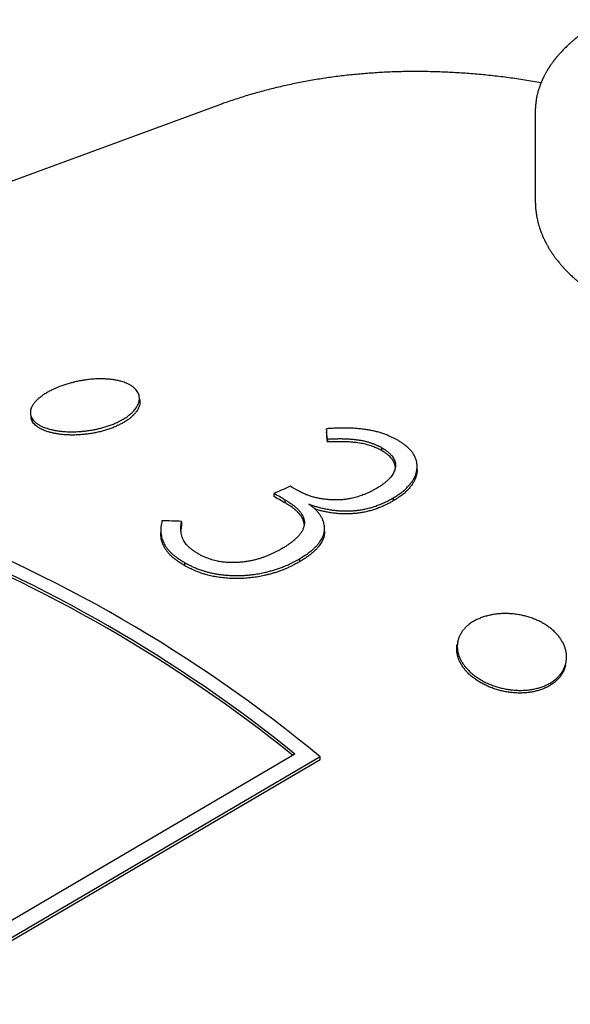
# Model space of a CAD drawing. Header units: millimetres. Extents: x 8 to 399, y 12 to 198.
# Tile 40 of 51: x 356.53 to 364.02, y 82.5 to 95.91. Entities that reach past the tile are written whole.
import ezdxf

# ---------------------------------------------------------------- set-up
doc = ezdxf.new("R2010")
doc.units = ezdxf.units.MM

msp = doc.modelspace()

# ---------------------------------------------------------------- linework, layer by layer
at = {"color": 7, "linetype": 'Continuous', "lineweight": 30}
for p, q in [((359.222, 94.742), (355.579, 93.403)), ((363.539, 94.663), (363.539, 94.661)), ((363.539, 94.661), (363.539, 93.438)), ((363.539, 93.438), (363.539, 93.435)), ((358.159, 90.734), (358.152, 90.778)), ((356.672, 90.536), (356.679, 90.492)), ((360.699, 90.34), (360.699, 90.299)), ((360.713, 90.2), (360.713, 90.159)), ((361.449, 90.083), (361.449, 90.042)), ((361.932, 89.787), (361.932, 89.827)), ((359.982, 89.458), (359.982, 89.417)), ((360.134, 89.372), (360.134, 89.332)), ((361.607, 89.399), (361.607, 89.358)), ((358.726, 89.079), (358.726, 89.038)), ((358.445, 88.968), (358.445, 88.967)), ((358.445, 88.963), (358.445, 88.927)), ((360.672, 88.939), (360.672, 88.98)), ((358.773, 88.475), (358.773, 88.516)), ((360.333, 88.57), (360.333, 88.529)), ((362.484, 87.44), (362.477, 87.404)), ((363.951, 87.127), (363.958, 87.163)), ((360.27, 85.911), (354.947, 82.784)), ((360.613, 85.875), (354.947, 82.546)), ((360.613, 85.833), (354.947, 82.505)), ((360.613, 85.833), (360.613, 85.875))]:
    msp.add_line(p, q, dxfattribs=at)
at = {"color": 7, "linetype": 'Continuous', "lineweight": 30, "flags": 128}
msp.add_lwpolyline([(359.282, 94.764), (359.279, 94.762), (359.222, 94.742)], dxfattribs=at)
at = {"color": 7, "linetype": 'Continuous', "lineweight": 30}
for centre, radius, start, end in [((350.792, 72.647), 19.353, 60.5167, 60.8958), ((350.607, 72.549), 19.334, 60.476, 60.9934), ((350.63, 72.549), 19.287, 60.4772, 60.9958), ((348.094, 70.733), 19.647, 50.4192, 69.5862), ((347.882, 70.598), 19.696, 51.0271, 68.9783), ((347.955, 70.687), 19.548, 51.0669, 69.0422)]:
    msp.add_arc(centre, radius, start, end, dxfattribs=at)
for centre, major_axis, ratio, start_param, end_param in [((360.762, 72.585), (-1.105, 23.574), 0.049308, 5.553948, 5.562893), ((360.762, 72.585), (-1.102, 23.518), 0.049308, 5.55404, 5.563006), ((369.146, 76.272), (115.896, 50.665), 0.124575, 1.593497, 1.595427), ((360, 71.894), (26.417, -3.1), 0.640961, 1.693981, 1.704028)]:
    msp.add_ellipse(centre, major_axis=major_axis, ratio=ratio, start_param=start_param, end_param=end_param, dxfattribs=at)
for points, knots in [([(364.459, 95.908), (364.447, 95.901), (364.424, 95.887), (364.39, 95.867), (364.36, 95.849), (364.333, 95.832), (364.31, 95.816), (364.289, 95.802), (364.271, 95.791), (364.257, 95.78), (364.244, 95.772), (364.234, 95.764), (364.225, 95.758), (364.218, 95.753), (364.211, 95.748), (364.202, 95.741), (364.191, 95.734), (364.178, 95.724), (364.164, 95.713), (364.144, 95.698), (364.121, 95.68), (364.095, 95.659), (364.072, 95.64), (364.053, 95.624), (364.036, 95.609), (364.021, 95.596), (364.008, 95.584), (363.995, 95.572), (363.979, 95.557), (363.962, 95.541), (363.943, 95.522), (363.923, 95.502), (363.904, 95.482), (363.887, 95.463), (363.872, 95.447), (363.86, 95.434), (363.85, 95.422), (363.841, 95.411), (363.833, 95.402), (363.827, 95.395), (363.822, 95.388), (363.815, 95.38), (363.807, 95.37), (363.798, 95.359), (363.789, 95.347), (363.781, 95.336), (363.772, 95.324), (363.763, 95.312), (363.755, 95.299), (363.747, 95.289), (363.74, 95.279), (363.734, 95.27), (363.729, 95.262), (363.724, 95.254), (363.72, 95.247), (363.714, 95.239), (363.708, 95.229), (363.702, 95.218), (363.695, 95.206), (363.686, 95.192), (363.677, 95.175), (363.668, 95.159), (363.662, 95.146), (363.657, 95.136), (363.652, 95.127), (363.648, 95.12), (363.645, 95.113), (363.642, 95.105), (363.638, 95.097), (363.633, 95.087), (363.629, 95.077), (363.624, 95.065), (363.619, 95.054), (363.615, 95.044), (363.61, 95.03), (363.603, 95.013), (363.595, 94.99), (363.587, 94.965), (363.579, 94.941), (363.573, 94.918), (363.567, 94.896), (363.562, 94.874), (363.557, 94.85), (363.553, 94.825), (363.549, 94.799), (363.546, 94.78), (363.545, 94.765), (363.544, 94.754), (363.542, 94.74), (363.541, 94.724), (363.54, 94.705), (363.539, 94.684), (363.539, 94.669), (363.539, 94.661)], [0, 0, 0, 0, 0.021831, 0.041975, 0.06044, 0.077231, 0.092353, 0.10581, 0.11695, 0.126634, 0.134928, 0.141838, 0.147366, 0.151837, 0.156437, 0.162405, 0.169739, 0.178441, 0.188512, 0.199041, 0.220007, 0.238797, 0.255408, 0.269853, 0.282744, 0.293849, 0.303837, 0.313791, 0.326, 0.340544, 0.356894, 0.373675, 0.39056, 0.407551, 0.418937, 0.43026, 0.440395, 0.449049, 0.456209, 0.461934, 0.466612, 0.472992, 0.481071, 0.490682, 0.500141, 0.509013, 0.517298, 0.528038, 0.537603, 0.546004, 0.553546, 0.560382, 0.566514, 0.571942, 0.577795, 0.583699, 0.591135, 0.600032, 0.609007, 0.617528, 0.632944, 0.646608, 0.654544, 0.661761, 0.668265, 0.674057, 0.679138, 0.683898, 0.690075, 0.697167, 0.705592, 0.714119, 0.722155, 0.729698, 0.736748, 0.751541, 0.768028, 0.786291, 0.804176, 0.820452, 0.835472, 0.851219, 0.867879, 0.886385, 0.903483, 0.921061, 0.92746, 0.935413, 0.945025, 0.956292, 0.969213, 0.983783, 1, 1, 1, 1]), ([(363.618, 95.051), (363.581, 95.057), (363.508, 95.069), (363.398, 95.087), (363.289, 95.103), (363.18, 95.118), (363.071, 95.132), (362.963, 95.144), (362.855, 95.156), (362.747, 95.166), (362.64, 95.175), (362.533, 95.182), (362.426, 95.189), (362.32, 95.194), (362.214, 95.198), (362.109, 95.201), (362.004, 95.202), (361.899, 95.203), (361.795, 95.202), (361.692, 95.2), (361.588, 95.197), (361.486, 95.192), (361.383, 95.186), (361.281, 95.179), (361.18, 95.171), (361.079, 95.162), (360.978, 95.151), (360.878, 95.14), (360.779, 95.127), (360.68, 95.112), (360.581, 95.097), (360.483, 95.08), (360.386, 95.062), (360.289, 95.043), (360.192, 95.023), (360.096, 95.002), (360.001, 94.979), (359.906, 94.955), (359.812, 94.93), (359.718, 94.904), (359.625, 94.877), (359.532, 94.848), (359.44, 94.818), (359.357, 94.79), (359.305, 94.772), (359.283, 94.764)], [0, 0, 0, 0, 0.023493, 0.046986, 0.070476, 0.093963, 0.117447, 0.140928, 0.164405, 0.187878, 0.211348, 0.234813, 0.258275, 0.281732, 0.305185, 0.328634, 0.352078, 0.375518, 0.398953, 0.422383, 0.445808, 0.469228, 0.492644, 0.516054, 0.539459, 0.562859, 0.586253, 0.609643, 0.633027, 0.656405, 0.679779, 0.703147, 0.72651, 0.749868, 0.77322, 0.796568, 0.819911, 0.843248, 0.866581, 0.88991, 0.913233, 0.936553, 0.959868, 0.983179, 1, 1, 1, 1]), ([(363.539, 93.435), (363.539, 93.426), (363.54, 93.408), (363.541, 93.383), (363.542, 93.36), (363.543, 93.341), (363.545, 93.324), (363.547, 93.308), (363.55, 93.282), (363.555, 93.247), (363.563, 93.206), (363.571, 93.169), (363.579, 93.136), (363.588, 93.107), (363.595, 93.083), (363.601, 93.064), (363.607, 93.048), (363.611, 93.034), (363.616, 93.023), (363.619, 93.012), (363.624, 93.001), (363.629, 92.988), (363.636, 92.972), (363.643, 92.954), (363.651, 92.937), (363.659, 92.92), (363.665, 92.906), (363.671, 92.896), (363.675, 92.887), (363.679, 92.879), (363.683, 92.871), (363.688, 92.861), (363.695, 92.848), (363.704, 92.832), (363.714, 92.814), (363.726, 92.794), (363.737, 92.776), (363.747, 92.76), (363.756, 92.747), (363.764, 92.735), (363.77, 92.725), (363.776, 92.717), (363.78, 92.711), (363.785, 92.703), (363.792, 92.693), (363.802, 92.68), (363.812, 92.666), (363.825, 92.649), (363.84, 92.629), (363.855, 92.612), (363.867, 92.596), (363.878, 92.583), (363.888, 92.571), (363.897, 92.561), (363.904, 92.553), (363.91, 92.547), (363.915, 92.541), (363.92, 92.536), (363.928, 92.527), (363.939, 92.515), (363.953, 92.5), (363.97, 92.483), (363.987, 92.465), (364.007, 92.446), (364.03, 92.424), (364.055, 92.401), (364.077, 92.381), (364.095, 92.366), (364.109, 92.354), (364.12, 92.345), (364.13, 92.336), (364.139, 92.329), (364.147, 92.323), (364.156, 92.315), (364.167, 92.306), (364.181, 92.296), (364.196, 92.284), (364.214, 92.271), (364.232, 92.257), (364.25, 92.244), (364.272, 92.228), (364.299, 92.209), (364.331, 92.188), (364.363, 92.167), (364.398, 92.145), (364.431, 92.125), (364.452, 92.113), (364.459, 92.108)], [0, 0, 0, 0, 0.016738, 0.0334706, 0.0480388, 0.0604735, 0.0719466, 0.0831183, 0.093989, 0.1232929, 0.1532315, 0.1739992, 0.1964393, 0.2190923, 0.2323023, 0.245158, 0.2563713, 0.2657611, 0.2728282, 0.2791908, 0.2869191, 0.2961041, 0.3067442, 0.3188377, 0.3323833, 0.3437298, 0.3533535, 0.3607926, 0.3661134, 0.3711896, 0.3768804, 0.3831853, 0.3930438, 0.4041568, 0.416816, 0.431066, 0.4469049, 0.4564897, 0.4664516, 0.4752758, 0.4825112, 0.4881588, 0.4922726, 0.4961751, 0.5045282, 0.5141601, 0.525073, 0.537658, 0.5521845, 0.5686506, 0.5781262, 0.5881416, 0.5977145, 0.6056581, 0.611971, 0.6165844, 0.6203664, 0.624713, 0.6296566, 0.640174, 0.652663, 0.666578, 0.6807141, 0.6950278, 0.7140399, 0.7333557, 0.7528534, 0.7636683, 0.7732415, 0.7815737, 0.7886658, 0.7945183, 0.7997465, 0.8061191, 0.813746, 0.8230809, 0.833791, 0.8457995, 0.8579765, 0.8699455, 0.8817069, 0.902193, 0.9220184, 0.9415205, 0.9628306, 0.9863215, 1, 1, 1, 1]), ([(357.933, 90.47), (357.922, 90.463), (357.9, 90.45), (357.86, 90.43), (357.813, 90.409), (357.767, 90.391), (357.72, 90.375), (357.672, 90.36), (357.618, 90.345), (357.567, 90.333), (357.525, 90.325), (357.478, 90.317), (357.426, 90.31), (357.369, 90.304), (357.317, 90.3), (357.275, 90.299), (357.234, 90.298), (357.194, 90.299), (357.145, 90.301), (357.092, 90.305), (357.046, 90.311), (357.001, 90.318), (356.958, 90.327), (356.915, 90.339), (356.877, 90.351), (356.849, 90.362), (356.819, 90.375), (356.789, 90.391), (356.76, 90.409), (356.737, 90.428), (356.72, 90.443), (356.705, 90.462), (356.69, 90.482), (356.679, 90.506), (356.673, 90.529), (356.67, 90.547), (356.67, 90.569), (356.673, 90.592), (356.681, 90.619), (356.692, 90.644), (356.704, 90.664), (356.719, 90.686), (356.739, 90.71), (356.765, 90.737), (356.793, 90.761), (356.817, 90.78), (356.842, 90.797), (356.866, 90.813), (356.898, 90.833), (356.939, 90.856), (356.984, 90.878), (357.028, 90.897), (357.064, 90.912), (357.106, 90.928), (357.154, 90.944), (357.208, 90.96), (357.259, 90.973), (357.3, 90.983), (357.342, 90.991), (357.383, 90.998), (357.435, 91.006), (357.492, 91.013), (357.544, 91.017), (357.59, 91.019), (357.63, 91.019), (357.679, 91.018), (357.731, 91.015), (357.778, 91.01), (357.822, 91.004), (357.865, 90.996), (357.909, 90.984), (357.946, 90.972), (357.974, 90.961), (358.004, 90.948), (358.034, 90.932), (358.066, 90.91), (358.093, 90.887), (358.116, 90.861), (358.134, 90.835), (358.146, 90.807), (358.153, 90.778), (358.155, 90.75), (358.153, 90.725), (358.148, 90.699), (358.137, 90.67), (358.124, 90.644), (358.109, 90.621), (358.093, 90.6), (358.071, 90.575), (358.043, 90.547), (358.013, 90.523), (357.985, 90.503), (357.961, 90.486), (357.943, 90.475), (357.933, 90.47)], [0, 0, 0, 0, 0.009885, 0.019808, 0.03322, 0.046826, 0.053663, 0.066887, 0.080204, 0.090326, 0.100489, 0.107325, 0.120553, 0.133874, 0.143998, 0.154164, 0.161002, 0.170892, 0.180821, 0.194242, 0.207857, 0.214697, 0.227928, 0.24125, 0.251377, 0.261544, 0.268384, 0.28161, 0.294929, 0.305053, 0.315217, 0.322054, 0.335283, 0.348604, 0.358729, 0.368895, 0.375733, 0.388966, 0.402291, 0.412419, 0.422588, 0.429428, 0.442659, 0.455982, 0.466108, 0.476276, 0.483115, 0.491531, 0.499971, 0.513201, 0.526523, 0.536649, 0.546817, 0.553655, 0.566885, 0.580207, 0.590333, 0.6005, 0.607338, 0.617231, 0.627163, 0.640587, 0.654205, 0.661047, 0.670941, 0.680874, 0.694299, 0.70792, 0.714763, 0.72799, 0.74131, 0.751434, 0.761599, 0.768437, 0.781656, 0.794967, 0.80847, 0.822072, 0.835295, 0.848611, 0.862118, 0.875724, 0.885616, 0.895547, 0.90897, 0.922586, 0.929428, 0.939322, 0.949255, 0.962681, 0.976302, 0.983145, 0.991561, 1, 1, 1, 1]), ([(358.159, 90.734), (358.159, 90.733), (358.162, 90.724), (358.162, 90.703), (358.159, 90.673), (358.15, 90.641), (358.136, 90.61), (358.118, 90.579), (358.094, 90.548), (358.065, 90.518), (358.032, 90.488), (357.999, 90.463), (357.968, 90.442), (357.949, 90.431), (357.94, 90.426)], [0, 0, 0, 0, 0.001671, 0.098773, 0.195959, 0.293493, 0.391027, 0.488214, 0.585426, 0.682986, 0.780546, 0.877758, 0.938879, 1, 1, 1, 1]), ([(357.94, 90.426), (357.925, 90.417), (357.895, 90.4), (357.844, 90.376), (357.792, 90.354), (357.736, 90.333), (357.678, 90.315), (357.618, 90.299), (357.557, 90.286), (357.495, 90.274), (357.433, 90.266), (357.37, 90.259), (357.307, 90.255), (357.246, 90.254), (357.185, 90.255), (357.127, 90.258), (357.07, 90.264), (357.016, 90.273), (356.965, 90.283), (356.917, 90.296), (356.872, 90.311), (356.832, 90.328), (356.796, 90.347), (356.764, 90.368), (356.737, 90.39), (356.714, 90.413), (356.697, 90.439), (356.685, 90.465), (356.681, 90.483), (356.679, 90.492)], [0, 0, 0, 0, 0.036984, 0.0741, 0.111215, 0.148199, 0.185182, 0.222298, 0.259413, 0.296396, 0.33339, 0.370515, 0.407641, 0.444635, 0.481641, 0.51878, 0.555919, 0.592925, 0.629925, 0.667057, 0.704189, 0.741189, 0.778178, 0.815299, 0.852421, 0.88941, 0.926405, 0.963532, 1, 1, 1, 1]), ([(361.66, 90.187), (361.648, 90.194), (361.622, 90.208), (361.583, 90.227), (361.539, 90.247), (361.491, 90.266), (361.437, 90.284), (361.381, 90.3), (361.323, 90.313), (361.263, 90.325), (361.2, 90.334), (361.134, 90.341), (361.068, 90.346), (361, 90.349), (360.931, 90.35), (360.858, 90.349), (360.78, 90.345), (360.726, 90.341), (360.699, 90.34)], [0, 0, 0, 0, 0.050098, 0.100195, 0.150253, 0.210501, 0.270933, 0.331449, 0.39192, 0.452202, 0.516461, 0.580795, 0.645089, 0.711178, 0.777311, 0.843404, 0.921689, 1, 1, 1, 1]), ([(360.713, 90.2), (360.736, 90.201), (360.782, 90.203), (360.849, 90.205), (360.914, 90.205), (360.976, 90.203), (361.033, 90.199), (361.085, 90.194), (361.132, 90.188), (361.179, 90.181), (361.223, 90.171), (361.264, 90.16), (361.303, 90.148), (361.342, 90.134), (361.379, 90.118), (361.415, 90.101), (361.438, 90.089), (361.449, 90.083)], [0, 0, 0, 0, 0.086755, 0.173554, 0.252009, 0.330505, 0.40894, 0.469762, 0.530689, 0.591545, 0.652269, 0.709197, 0.766192, 0.823155, 0.882035, 0.941019, 1, 1, 1, 1]), ([(361.449, 90.042), (361.441, 90.046), (361.424, 90.055), (361.398, 90.069), (361.372, 90.081), (361.341, 90.093), (361.307, 90.106), (361.27, 90.118), (361.231, 90.128), (361.19, 90.137), (361.148, 90.145), (361.098, 90.152), (361.041, 90.158), (360.977, 90.162), (360.912, 90.164), (360.846, 90.164), (360.78, 90.162), (360.735, 90.16), (360.713, 90.159)], [0, 0, 0, 0, 0.043389, 0.086769, 0.130404, 0.17404, 0.228353, 0.282694, 0.336984, 0.393096, 0.449289, 0.505447, 0.58685, 0.668342, 0.749781, 0.833148, 0.916574, 1, 1, 1, 1]), ([(361.449, 90.083), (361.456, 90.078), (361.471, 90.07), (361.492, 90.057), (361.511, 90.043), (361.53, 90.029), (361.547, 90.014), (361.564, 89.998), (361.579, 89.982), (361.595, 89.962), (361.61, 89.939), (361.624, 89.912), (361.633, 89.884), (361.638, 89.856), (361.638, 89.828), (361.634, 89.801), (361.627, 89.774), (361.616, 89.747), (361.602, 89.72), (361.584, 89.694), (361.563, 89.668), (361.536, 89.641), (361.504, 89.613), (361.467, 89.583), (361.425, 89.555), (361.395, 89.537), (361.38, 89.528)], [0, 0, 0, 0, 0.028769, 0.057621, 0.086466, 0.115466, 0.144843, 0.174399, 0.203947, 0.233749, 0.277783, 0.322078, 0.367407, 0.41316, 0.455491, 0.498563, 0.541646, 0.585406, 0.629494, 0.674158, 0.71881, 0.764066, 0.8225, 0.881158, 0.940506, 1, 1, 1, 1]), ([(361.607, 89.399), (361.624, 89.409), (361.65, 89.425), (361.683, 89.447), (361.715, 89.47), (361.753, 89.5), (361.787, 89.531), (361.812, 89.557), (361.83, 89.577), (361.847, 89.598), (361.862, 89.619), (361.876, 89.639), (361.888, 89.66), (361.899, 89.682), (361.908, 89.704), (361.916, 89.726), (361.922, 89.748), (361.927, 89.771), (361.93, 89.794), (361.932, 89.816), (361.932, 89.838), (361.93, 89.86), (361.927, 89.883), (361.922, 89.905), (361.915, 89.928), (361.906, 89.95), (361.895, 89.971), (361.884, 89.992), (361.872, 90.01), (361.858, 90.029), (361.842, 90.047), (361.825, 90.065), (361.8, 90.089), (361.774, 90.111), (361.748, 90.131), (361.724, 90.148), (361.695, 90.167), (361.672, 90.181), (361.66, 90.187)], [0, 0, 0, 0, 0.049959, 0.074959, 0.099979, 0.149965, 0.200212, 0.225725, 0.251241, 0.276866, 0.30249, 0.327234, 0.351978, 0.376915, 0.401853, 0.427319, 0.452785, 0.478413, 0.504039, 0.528781, 0.553523, 0.578449, 0.603374, 0.628975, 0.654576, 0.680429, 0.706283, 0.729081, 0.751877, 0.774873, 0.79787, 0.821408, 0.844948, 0.89227, 0.912884, 0.933523, 0.966738, 1, 1, 1, 1]), ([(361.636, 89.819), (361.635, 89.826), (361.633, 89.843), (361.624, 89.869), (361.611, 89.896), (361.595, 89.921), (361.576, 89.944), (361.555, 89.967), (361.532, 89.986), (361.511, 90.002), (361.492, 90.016), (361.471, 90.029), (361.456, 90.038), (361.449, 90.042)], [0, 0, 0, 0, 0.082721, 0.1971017, 0.3125888, 0.4119416, 0.5126363, 0.6133064, 0.7155009, 0.7862414, 0.8573796, 0.9285352, 1, 1, 1, 1]), ([(361.931, 89.787), (361.932, 89.783), (361.932, 89.766), (361.928, 89.736), (361.92, 89.696), (361.906, 89.656), (361.891, 89.624), (361.875, 89.598), (361.862, 89.578), (361.847, 89.558), (361.825, 89.531), (361.802, 89.505), (361.775, 89.479), (361.754, 89.46), (361.731, 89.442), (361.708, 89.424), (361.679, 89.404), (361.646, 89.382), (361.62, 89.366), (361.607, 89.358)], [0, 0, 0, 0, 0.020504, 0.104354, 0.187146, 0.270336, 0.354884, 0.397443, 0.440002, 0.486236, 0.532473, 0.625317, 0.672444, 0.719571, 0.766963, 0.814357, 0.860701, 0.930344, 1, 1, 1, 1]), ([(361.38, 89.528), (361.368, 89.521), (361.342, 89.507), (361.307, 89.488), (361.273, 89.471), (361.243, 89.458), (361.211, 89.444), (361.178, 89.432), (361.144, 89.42), (361.109, 89.41), (361.072, 89.4), (361.03, 89.391), (360.982, 89.382), (360.929, 89.375), (360.874, 89.371), (360.818, 89.37), (360.763, 89.372), (360.709, 89.376), (360.654, 89.382), (360.609, 89.39), (360.563, 89.399), (360.527, 89.408), (360.492, 89.418), (360.46, 89.429), (360.431, 89.439), (360.401, 89.452), (360.376, 89.463), (360.348, 89.477), (360.327, 89.488), (360.317, 89.493)], [0, 0, 0, 0, 0.043973, 0.087968, 0.120123, 0.152391, 0.184659, 0.217411, 0.25016, 0.283505, 0.316849, 0.350457, 0.395618, 0.441054, 0.487525, 0.534411, 0.57958, 0.625008, 0.671228, 0.717736, 0.742564, 0.792462, 0.817539, 0.839529, 0.883656, 0.905804, 0.929288, 0.964637, 1, 1, 1, 1]), ([(360.134, 89.372), (360.145, 89.366), (360.168, 89.352), (360.198, 89.333), (360.223, 89.316), (360.244, 89.301), (360.264, 89.286), (360.289, 89.264), (360.312, 89.242), (360.335, 89.215), (360.355, 89.19), (360.373, 89.159), (360.385, 89.132), (360.392, 89.109), (360.397, 89.088), (360.399, 89.066), (360.398, 89.045), (360.395, 89.023), (360.39, 89.001), (360.382, 88.98), (360.375, 88.963), (360.366, 88.946), (360.352, 88.923), (360.331, 88.894), (360.301, 88.861), (360.266, 88.828), (360.229, 88.797), (360.187, 88.767), (360.144, 88.739), (360.113, 88.72), (360.098, 88.711)], [0, 0, 0, 0, 0.038308, 0.076609, 0.102181, 0.128472, 0.154793, 0.180326, 0.231585, 0.257328, 0.30007, 0.343082, 0.387083, 0.409272, 0.431459, 0.472933, 0.493908, 0.514886, 0.558, 0.579708, 0.601413, 0.625529, 0.64965, 0.698264, 0.747865, 0.797727, 0.847956, 0.898371, 0.94916, 1, 1, 1, 1]), ([(360.397, 89.04), (360.395, 89.049), (360.392, 89.068), (360.382, 89.097), (360.369, 89.127), (360.349, 89.157), (360.325, 89.187), (360.296, 89.217), (360.269, 89.241), (360.238, 89.265), (360.21, 89.285), (360.173, 89.308), (360.15, 89.322), (360.134, 89.332)], [0, 0, 0, 0, 0.082699, 0.169579, 0.257008, 0.354712, 0.45309, 0.553196, 0.653826, 0.710927, 0.825423, 0.882821, 1, 1, 1, 1]), ([(360.333, 88.57), (360.352, 88.581), (360.388, 88.604), (360.437, 88.636), (360.479, 88.668), (360.516, 88.699), (360.55, 88.731), (360.581, 88.764), (360.606, 88.796), (360.627, 88.828), (360.644, 88.858), (360.657, 88.89), (360.666, 88.921), (360.671, 88.953), (360.672, 88.986), (360.67, 89.018), (360.665, 89.05), (360.656, 89.081), (360.642, 89.115), (360.622, 89.151), (360.597, 89.188), (360.566, 89.223), (360.533, 89.256), (360.497, 89.286), (360.472, 89.305), (360.459, 89.314)], [0, 0, 0, 0, 0.05611, 0.112194, 0.157525, 0.202972, 0.24842, 0.293793, 0.339062, 0.377291, 0.415663, 0.45406, 0.492386, 0.530576, 0.568764, 0.607082, 0.645428, 0.683714, 0.721875, 0.76988, 0.818023, 0.866176, 0.914193, 0.957084, 1, 1, 1, 1]), ([(360.459, 89.314), (360.477, 89.308), (360.511, 89.296), (360.564, 89.279), (360.619, 89.264), (360.677, 89.251), (360.735, 89.24), (360.795, 89.231), (360.852, 89.225), (360.906, 89.222), (360.956, 89.221), (361.007, 89.221), (361.058, 89.224), (361.11, 89.228), (361.165, 89.236), (361.222, 89.246), (361.282, 89.261), (361.34, 89.278), (361.397, 89.298), (361.452, 89.32), (361.506, 89.345), (361.557, 89.371), (361.59, 89.389), (361.607, 89.399)], [0, 0, 0, 0, 0.047092, 0.094164, 0.142542, 0.191093, 0.23967, 0.28816, 0.336486, 0.376106, 0.415763, 0.455383, 0.496565, 0.537797, 0.578971, 0.630158, 0.681495, 0.73285, 0.784062, 0.837997, 0.892002, 0.946031, 1, 1, 1, 1]), ([(361.607, 89.358), (361.593, 89.35), (361.564, 89.333), (361.519, 89.31), (361.471, 89.287), (361.42, 89.266), (361.367, 89.246), (361.311, 89.228), (361.252, 89.212), (361.195, 89.2), (361.141, 89.191), (361.089, 89.186), (361.036, 89.182), (360.984, 89.18), (360.926, 89.18), (360.865, 89.183), (360.8, 89.19), (360.735, 89.199), (360.674, 89.211), (360.617, 89.224), (360.574, 89.236), (360.549, 89.244), (360.542, 89.246)], [0, 0, 0, 0, 0.050895, 0.101766, 0.155116, 0.208496, 0.261841, 0.31699, 0.372228, 0.427394, 0.472428, 0.517625, 0.562894, 0.608124, 0.653186, 0.709306, 0.765604, 0.821916, 0.878055, 0.928652, 0.979322, 1, 1, 1, 1]), ([(358.461, 89.088), (358.458, 89.075), (358.452, 89.048), (358.446, 89.006), (358.444, 88.965), (358.446, 88.923), (358.452, 88.885), (358.46, 88.849), (358.47, 88.817), (358.483, 88.786), (358.501, 88.754), (358.522, 88.721), (358.548, 88.688), (358.578, 88.656), (358.613, 88.625), (358.651, 88.594), (358.691, 88.566), (358.732, 88.54), (358.759, 88.524), (358.773, 88.516)], [0, 0, 0, 0, 0.066123, 0.132226, 0.199492, 0.266813, 0.334097, 0.386203, 0.438384, 0.490559, 0.542655, 0.600067, 0.657541, 0.714951, 0.774658, 0.834429, 0.89414, 0.947065, 1, 1, 1, 1]), ([(358.964, 88.632), (358.949, 88.641), (358.92, 88.659), (358.88, 88.685), (358.847, 88.711), (358.82, 88.735), (358.795, 88.761), (358.774, 88.788), (358.755, 88.817), (358.74, 88.849), (358.729, 88.883), (358.722, 88.917), (358.718, 88.952), (358.717, 88.991), (358.72, 89.033), (358.724, 89.064), (358.726, 89.079)], [0, 0, 0, 0, 0.075176, 0.150302, 0.210274, 0.270481, 0.330735, 0.390878, 0.450797, 0.522198, 0.593802, 0.665598, 0.737428, 0.809018, 0.904494, 1, 1, 1, 1]), ([(358.726, 89.038), (358.725, 89.026), (358.722, 89.002), (358.719, 88.976), (358.718, 88.961), (358.718, 88.959)], [0, 0, 0, 0, 0.457066, 0.914071, 1, 1, 1, 1]), ([(358.773, 88.475), (358.756, 88.485), (358.722, 88.505), (358.677, 88.535), (358.638, 88.564), (358.604, 88.591), (358.573, 88.62), (358.546, 88.65), (358.521, 88.682), (358.499, 88.716), (358.48, 88.752), (358.466, 88.788), (358.455, 88.825), (358.448, 88.866), (358.445, 88.9), (358.446, 88.921), (358.446, 88.927)], [0, 0, 0, 0, 0.082108, 0.164178, 0.230665, 0.297334, 0.364049, 0.43069, 0.497154, 0.571717, 0.646489, 0.721374, 0.796227, 0.870858, 0.963337, 1, 1, 1, 1]), ([(360.672, 88.939), (360.672, 88.937), (360.672, 88.923), (360.669, 88.898), (360.662, 88.865), (360.651, 88.833), (360.636, 88.802), (360.618, 88.772), (360.597, 88.743), (360.572, 88.713), (360.541, 88.681), (360.505, 88.649), (360.466, 88.617), (360.424, 88.587), (360.38, 88.558), (360.349, 88.539), (360.333, 88.529)], [0, 0, 0, 0, 0.014002, 0.08679, 0.159296, 0.226729, 0.29436, 0.362103, 0.429818, 0.497321, 0.580072, 0.662906, 0.745692, 0.830419, 0.915212, 1, 1, 1, 1]), ([(360.098, 88.711), (360.085, 88.703), (360.059, 88.689), (360.021, 88.668), (359.982, 88.649), (359.943, 88.63), (359.902, 88.613), (359.859, 88.596), (359.815, 88.581), (359.769, 88.567), (359.722, 88.554), (359.672, 88.542), (359.619, 88.533), (359.562, 88.525), (359.505, 88.52), (359.447, 88.517), (359.389, 88.518), (359.341, 88.52), (359.303, 88.524), (359.274, 88.527), (359.245, 88.532), (359.213, 88.538), (359.178, 88.546), (359.14, 88.557), (359.103, 88.569), (359.072, 88.581), (359.038, 88.594), (359.01, 88.607), (358.984, 88.621), (358.971, 88.628), (358.964, 88.632)], [0, 0, 0, 0, 0.041564, 0.083136, 0.122195, 0.161411, 0.200626, 0.240468, 0.280309, 0.320696, 0.361408, 0.402244, 0.446598, 0.491224, 0.53659, 0.5822, 0.62657, 0.671305, 0.694263, 0.717216, 0.740435, 0.763657, 0.79612, 0.828976, 0.861839, 0.895056, 0.915842, 0.957597, 0.978581, 1, 1, 1, 1]), ([(358.773, 88.516), (358.789, 88.507), (358.82, 88.49), (358.868, 88.466), (358.918, 88.444), (358.967, 88.425), (359.014, 88.409), (359.059, 88.396), (359.105, 88.383), (359.154, 88.372), (359.203, 88.363), (359.253, 88.355), (359.303, 88.349), (359.353, 88.345), (359.404, 88.342), (359.456, 88.34), (359.507, 88.34), (359.559, 88.342), (359.611, 88.346), (359.663, 88.351), (359.723, 88.358), (359.792, 88.369), (359.862, 88.384), (359.924, 88.4), (359.98, 88.415), (360.034, 88.433), (360.088, 88.452), (360.14, 88.473), (360.186, 88.493), (360.227, 88.513), (360.275, 88.538), (360.31, 88.557), (360.333, 88.57)], [0, 0, 0, 0, 0.036837, 0.0737, 0.109034, 0.144534, 0.173297, 0.202079, 0.230838, 0.260436, 0.29006, 0.319661, 0.348405, 0.37717, 0.405918, 0.435405, 0.464913, 0.494395, 0.524395, 0.554417, 0.584425, 0.63035, 0.676275, 0.711588, 0.746922, 0.782238, 0.818278, 0.854339, 0.89038, 0.917757, 0.945136, 1, 1, 1, 1]), ([(360.333, 88.529), (360.318, 88.521), (360.288, 88.505), (360.244, 88.481), (360.199, 88.459), (360.155, 88.438), (360.108, 88.419), (360.06, 88.401), (360.01, 88.384), (359.959, 88.368), (359.906, 88.354), (359.857, 88.342), (359.812, 88.333), (359.77, 88.325), (359.728, 88.318), (359.685, 88.313), (359.642, 88.308), (359.598, 88.304), (359.554, 88.301), (359.509, 88.3), (359.465, 88.299), (359.422, 88.3), (359.378, 88.302), (359.334, 88.306), (359.29, 88.31), (359.246, 88.316), (359.202, 88.322), (359.16, 88.33), (359.12, 88.339), (359.078, 88.349), (359.032, 88.362), (358.984, 88.378), (358.941, 88.394), (358.902, 88.41), (358.872, 88.424), (358.84, 88.439), (358.808, 88.456), (358.785, 88.469), (358.773, 88.475)], [0, 0, 0, 0, 0.0353176, 0.070632, 0.1028177, 0.1351339, 0.1674495, 0.2002389, 0.2330286, 0.266307, 0.299585, 0.3330256, 0.3577815, 0.3825373, 0.4074407, 0.4323447, 0.4577083, 0.4830704, 0.5086185, 0.5341651, 0.5589044, 0.5837726, 0.6086413, 0.6339353, 0.6592287, 0.6849739, 0.7107185, 0.7366213, 0.7598439, 0.7830669, 0.8146688, 0.8462986, 0.8779018, 0.902101, 0.9263005, 0.9447077, 0.9723524, 1, 1, 1, 1]), ([(363.74, 86.877), (363.725, 86.869), (363.695, 86.852), (363.645, 86.831), (363.592, 86.813), (363.536, 86.799), (363.479, 86.788), (363.42, 86.781), (363.358, 86.778), (363.296, 86.778), (363.234, 86.783), (363.172, 86.791), (363.109, 86.802), (363.048, 86.817), (362.988, 86.836), (362.929, 86.857), (362.872, 86.882), (362.818, 86.91), (362.767, 86.941), (362.719, 86.973), (362.675, 87.009), (362.634, 87.046), (362.598, 87.085), (362.566, 87.125), (362.538, 87.167), (362.516, 87.209), (362.498, 87.252), (362.486, 87.295), (362.479, 87.339), (362.477, 87.382), (362.48, 87.424), (362.489, 87.466), (362.503, 87.506), (362.522, 87.545), (362.546, 87.583), (362.574, 87.618), (362.608, 87.652), (362.641, 87.679), (362.672, 87.701), (362.705, 87.721), (362.746, 87.743), (362.795, 87.764), (362.849, 87.783), (362.904, 87.798), (362.962, 87.81), (363.022, 87.819), (363.083, 87.823), (363.146, 87.824), (363.208, 87.822), (363.271, 87.815), (363.334, 87.805), (363.396, 87.792), (363.456, 87.775), (363.514, 87.754), (363.572, 87.73), (363.626, 87.703), (363.677, 87.673), (363.725, 87.641), (363.77, 87.606), (363.81, 87.568), (363.846, 87.529), (363.878, 87.488), (363.905, 87.445), (363.928, 87.402), (363.945, 87.357), (363.957, 87.313), (363.964, 87.268), (363.965, 87.223), (363.962, 87.179), (363.953, 87.136), (363.939, 87.094), (363.919, 87.053), (363.895, 87.015), (363.866, 86.978), (363.833, 86.944), (363.799, 86.916), (363.768, 86.894), (363.749, 86.883), (363.74, 86.877)], [0, 0, 0, 0, 0.013178, 0.026447, 0.040005, 0.053662, 0.06684, 0.080205, 0.093666, 0.107324, 0.120505, 0.133874, 0.147339, 0.161, 0.174186, 0.187463, 0.201029, 0.214695, 0.227878, 0.24125, 0.254717, 0.268381, 0.28156, 0.294928, 0.308391, 0.322051, 0.335232, 0.348602, 0.362067, 0.375729, 0.388914, 0.402288, 0.415758, 0.429424, 0.442607, 0.455979, 0.469446, 0.48311, 0.491526, 0.499967, 0.51315, 0.526521, 0.539987, 0.55365, 0.566833, 0.580204, 0.59367, 0.607332, 0.620522, 0.633802, 0.647372, 0.661041, 0.674231, 0.687513, 0.701085, 0.714756, 0.727936, 0.741305, 0.754769, 0.76843, 0.781602, 0.794962, 0.808417, 0.822068, 0.835245, 0.848609, 0.862069, 0.875724, 0.888912, 0.902191, 0.915759, 0.929427, 0.942618, 0.955901, 0.969472, 0.983144, 0.99156, 1, 1, 1, 1]), ([(363.95, 87.127), (363.949, 87.118), (363.944, 87.094), (363.931, 87.057), (363.912, 87.017), (363.888, 86.978), (363.859, 86.942), (363.825, 86.908), (363.792, 86.88), (363.761, 86.858), (363.728, 86.838), (363.687, 86.816), (363.637, 86.795), (363.584, 86.777), (363.529, 86.763), (363.471, 86.752), (363.411, 86.745), (363.35, 86.742), (363.289, 86.742), (363.226, 86.747), (363.164, 86.755), (363.101, 86.766), (363.04, 86.781), (362.98, 86.8), (362.921, 86.822), (362.865, 86.847), (362.811, 86.875), (362.76, 86.905), (362.712, 86.938), (362.667, 86.973), (362.627, 87.01), (362.59, 87.049), (362.559, 87.09), (362.531, 87.131), (362.509, 87.174), (362.491, 87.217), (362.479, 87.26), (362.472, 87.303), (362.47, 87.346), (362.472, 87.38), (362.476, 87.399), (362.478, 87.404)], [0, 0, 0, 0, 0.016958, 0.043859, 0.070663, 0.097475, 0.124382, 0.151289, 0.178101, 0.194958, 0.211816, 0.2386, 0.265479, 0.292359, 0.319143, 0.345927, 0.372806, 0.399685, 0.426469, 0.45326, 0.480147, 0.507034, 0.533825, 0.560625, 0.587522, 0.614418, 0.641218, 0.668014, 0.694905, 0.721797, 0.748593, 0.77538, 0.802264, 0.829148, 0.855936, 0.882728, 0.909615, 0.936503, 0.963295, 0.990096, 1, 1, 1, 1])]:
    msp.add_open_spline(points, degree=3, knots=knots, dxfattribs=at)

doc.saveas('drawing.dxf')
